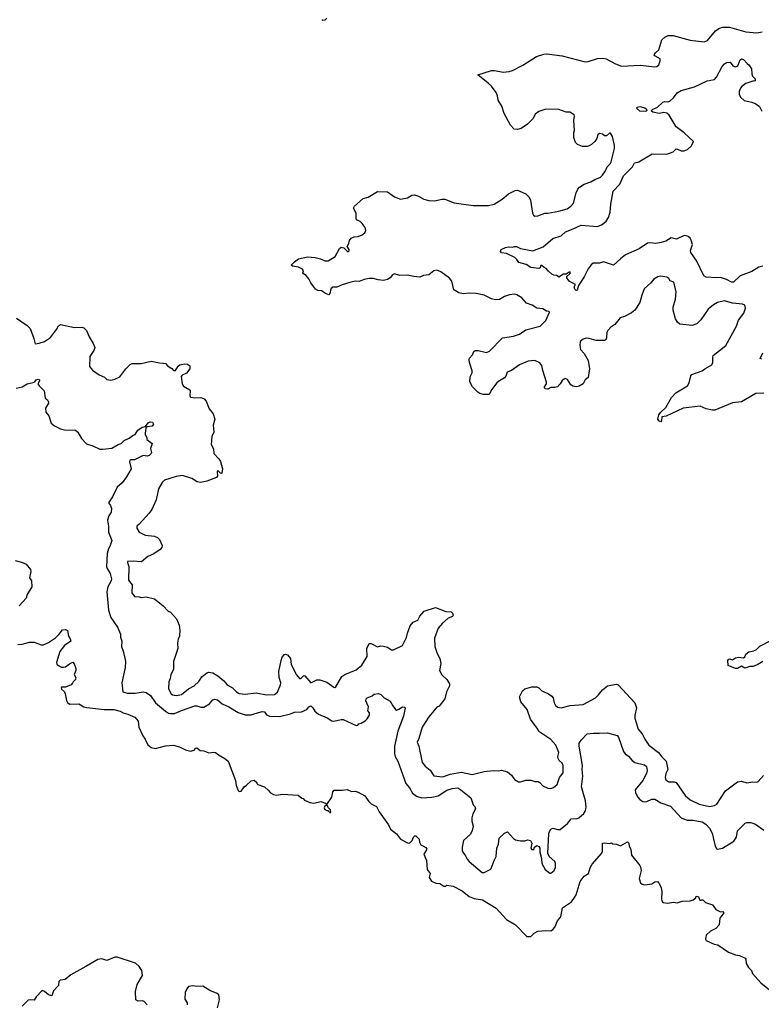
# Model space of a CAD drawing. Extents: x 2087054 to 2277909, y 548907 to 753496.
# Tile 44 of 256: x 2169490 to 2176840, y 580119 to 589872. Entities that reach past the tile are written whole.
import ezdxf

# ---------------------------------------------------------------- set-up
doc = ezdxf.new("R2010")
doc.units = 0

msp = doc.modelspace()

# ---------------------------------------------------------------- linework, layer by layer
at = {"layer": '0CON20XD'}
for points in [[(2172533.9, 589886.1), (2172515, 589867.5), (2172492.5, 589865), (2172490, 589875)], [(2176865, 586172.5), (2176785, 586169.2), (2176642.8, 586087.2), (2176555, 586076.2), (2176380, 586005), (2176355, 586004.2), (2176295, 586016.2), (2176235, 586044), (2176065, 586022.9), (2175895.9, 585944.1), (2175855, 585937.5), (2175851.7, 585898.3), (2175845, 585890), (2175825, 585897.5), (2175813.3, 585915), (2175825, 585957.5), (2175839.5, 585980.5), (2175895, 586030), (2175951.1, 586128.9), (2175994.2, 586175), (2176107.1, 586245), (2176123.8, 586276.2), (2176141.5, 586345), (2176151.1, 586358.9), (2176255, 586392.5), (2176280, 586415), (2176348.6, 586455), (2176358, 586475), (2176358, 586525), (2176364.2, 586545), (2176488, 586645), (2176594.3, 586835), (2176614.1, 586895.9), (2176665.6, 586965), (2176684.2, 587015), (2176675, 587043.3), (2176654.3, 587054.3), (2176555, 587065.6), (2176475, 587087.1), (2176405, 587072.5), (2176365, 587048.9), (2176314.3, 587005), (2176240.8, 586899.2), (2176200.2, 586859.8), (2176153.2, 586843.2), (2176033.8, 586855), (2176009.2, 586875), (2175989.6, 586909.6), (2175967.3, 586995), (2175967.3, 587025), (2175989.1, 587105), (2175996.4, 587175), (2175972.7, 587272.7), (2175937.1, 587287.1), (2175925, 587307.5), (2175905, 587320.6), (2175845, 587330.8), (2175815, 587325.8), (2175775, 587302), (2175745.5, 587264.5), (2175680, 587205), (2175654.4, 587145), (2175635, 587070), (2175585.9, 586994.1), (2175555, 586970), (2175485, 586933.3), (2175441.7, 586918.3), (2175387.7, 586852.3), (2175347.5, 586825), (2175317.5, 586795), (2175310, 586775), (2175305, 586720), (2175298.3, 586701.7), (2175286.4, 586693.6), (2175203.9, 586693.9), (2175135, 586715.8), (2175105, 586717.5), (2175075, 586708), (2175046, 586685), (2175040, 586645), (2175049.2, 586605), (2175085.8, 586565.8), (2175123.3, 586495), (2175136.7, 586415), (2175125, 586327.5), (2175093.3, 586305), (2175075, 586263.8), (2175035, 586243.8), (2175005, 586236.7), (2174971.7, 586241.7), (2174952.5, 586255), (2174919.3, 586309.3), (2174895, 586317.5), (2174865, 586297.5), (2174846.1, 586263.9), (2174820, 586235), (2174795, 586227.5), (2174755, 586230), (2174725, 586213.8), (2174702.5, 586215), (2174690, 586225), (2174690, 586235), (2174712.5, 586265), (2174711.7, 586281.7), (2174673.6, 586396.4), (2174665.9, 586445.9), (2174644.1, 586474.1), (2174595, 586497.5), (2174531.1, 586488.9), (2174445, 586454), (2174363.2, 586396.8), (2174319.8, 586380.2), (2174307.2, 586342.8), (2174295, 586325.8), (2174245, 586294.3), (2174219.2, 586275), (2174166.2, 586205), (2174150.7, 586169.3), (2174139.5, 586160.4), (2174085, 586160), (2174049.3, 586169.3), (2174031.7, 586181.7), (2173976.2, 586236.2), (2173952.9, 586285), (2173955.8, 586334.2), (2173975.7, 586374.3), (2173975.9, 586394.1), (2173947, 586477), (2173944.2, 586505), (2173949.1, 586520.9), (2173977, 586553), (2173990, 586585), (2174005, 586594.2), (2174035, 586595.7), (2174115, 586575.8), (2174145, 586588.6), (2174275, 586719.4), (2174383.6, 586736.4), (2174445, 586758.5), (2174505, 586798.6), (2174649.2, 586835), (2174705, 586894), (2174742.5, 586975), (2174735, 586982.5), (2174710, 586985), (2174675, 587006.7), (2174615, 587016.2), (2174567.5, 587045), (2174514.4, 587064.4), (2174467.6, 587117.6), (2174417.2, 587147.2), (2174395, 587153.1), (2174344.2, 587145.8), (2174295, 587128.8), (2174245, 587100.8), (2174205, 587096.9), (2174165, 587105.7), (2174095, 587142.5), (2174015, 587161.5), (2173947.3, 587162.7), (2173885, 587156), (2173843.9, 587166.1), (2173793.3, 587195), (2173771.5, 587281.5), (2173751.1, 587311.1), (2173665.3, 587375.4), (2173625, 587391.9), (2173595, 587385.8), (2173545, 587344.2), (2173490.9, 587339.1), (2173455, 587322), (2173395, 587327.5), (2173331.7, 587341.7), (2173259.3, 587339.3), (2173205, 587353.3), (2173183.9, 587346.1), (2173162.5, 587315), (2173135, 587298.8), (2173095, 587288.8), (2173042.5, 587295), (2172995, 587307.1), (2172955, 587308), (2172905, 587298.8), (2172855, 587278.8), (2172815, 587281.4), (2172760.9, 587269.1), (2172685, 587245.7), (2172635, 587221.9), (2172595, 587222), (2172573.8, 587205), (2172565, 587160), (2172555, 587147.5), (2172520.3, 587160.3), (2172480, 587185), (2172445, 587190), (2172421.7, 587201.7), (2172374.3, 587264.3), (2172355.8, 587305.8), (2172329.3, 587339.3), (2172302.5, 587355), (2172297.5, 587365), (2172302.5, 587385), (2172291.7, 587401.7), (2172255, 587420), (2172195, 587430), (2172181.7, 587441.7), (2172212.5, 587475), (2172255, 587503.3), (2172345, 587523.8), (2172417.7, 587517.7), (2172470, 587505), (2172515, 587483.3), (2172547, 587483), (2172617.5, 587525), (2172659.2, 587605), (2172675, 587620), (2172703.8, 587613.8), (2172735, 587578), (2172745, 587574.4), (2172755, 587581.2), (2172756.5, 587596.5), (2172736.2, 587625), (2172752, 587655), (2172757.5, 587685), (2172776.7, 587706.7), (2172805, 587720), (2172845, 587724.2), (2172885, 587740.8), (2172910.2, 587759.8), (2172920, 587785), (2172915, 587812.5), (2172883.3, 587855), (2172865, 587872), (2172828.8, 587888.8), (2172824, 587905), (2172826.4, 587956.4), (2172800, 588005), (2172807.5, 588025), (2172895, 588102.5), (2172945, 588113.3), (2173035, 588172), (2173135, 588165.8), (2173205, 588117.1), (2173263.9, 588096.1), (2173335, 588108), (2173375, 588134.2), (2173402.3, 588137.7), (2173442.5, 588125), (2173495, 588093.8), (2173545, 588081.2), (2173605, 588078.8), (2173675, 588093.8), (2173703, 588093), (2173795, 588057.5), (2173985, 588030.8), (2174135, 588030.8), (2174192.5, 588045), (2174271.2, 588095), (2174335, 588146), (2174401.3, 588178.7), (2174425, 588184), (2174505, 588147.5), (2174538, 588115), (2174552, 588085), (2174571.2, 587955), (2174582.5, 587935), (2174595, 587927.5), (2174625, 587930), (2174693.6, 587956.4), (2174725, 587956.2), (2174835, 587975.7), (2174915, 588000), (2174952, 588025), (2174977.5, 588055), (2175005, 588157.5), (2175022, 588195), (2175038.8, 588215), (2175085, 588244), (2175150, 588265), (2175189.3, 588290.7), (2175245, 588313.3), (2175267.3, 588332.7), (2175295.3, 588374.7), (2175312.2, 588415), (2175343.8, 588446.2), (2175352.9, 588465), (2175384.4, 588595), (2175386, 588625), (2175365.8, 588715.8), (2175345, 588747.5), (2175335, 588747.5), (2175305, 588722.5), (2175285, 588722.5), (2175265, 588736.7), (2175235, 588743.3), (2175219.3, 588730.7), (2175208.8, 588695), (2175190, 588665), (2175157.5, 588635), (2175135, 588623.3), (2175113, 588617), (2175067, 588617), (2175020, 588635), (2175000, 588655), (2174982.5, 588705), (2174982.5, 588755), (2174990, 588775), (2174980.6, 588875), (2174988.9, 588915), (2174985, 588931.2), (2174943.3, 588955), (2174905, 588955.8), (2174835, 588984), (2174705, 588985.7), (2174635, 588963.8), (2174600, 588935), (2174580, 588895), (2174523.6, 588836.4), (2174460, 588795), (2174425, 588783.3), (2174389.3, 588789.3), (2174355, 588827.5), (2174292.3, 588942.3), (2174270, 589015), (2174231.4, 589075), (2174225, 589117.5), (2174212.1, 589152.1), (2174166, 589215), (2174134.4, 589244.5), (2174030, 589325), (2174165, 589368.6), (2174195, 589368.6), (2174282.1, 589352.1), (2174342.4, 589357.6), (2174375, 589368.6), (2174476.6, 589423.4), (2174611.1, 589508.9), (2174685, 589532.2), (2174715.6, 589534.5), (2174865, 589514.2), (2175095, 589456), (2175125, 589457.5), (2175215, 589488.2), (2175265, 589492.7), (2175303.7, 589483.7), (2175395, 589434.4), (2175455, 589412.9), (2175638.3, 589421.7), (2175785, 589403.8), (2175805, 589410), (2175823.9, 589426.1), (2175838.8, 589465), (2175838, 589485), (2175783.3, 589515), (2175778, 589525), (2175790.8, 589545), (2175823.8, 589575), (2175855, 589671.2), (2175882.4, 589697.6), (2175917.5, 589715), (2175965, 589717.1), (2176135, 589670), (2176273.9, 589653.9), (2176306, 589665), (2176385, 589761.9), (2176418.8, 589785), (2176455, 589798.1), (2176525, 589798), (2176685, 589752.2), (2176795, 589741.4), (2176847, 589753)], [(2176855, 587430), (2176815, 587419.4), (2176745, 587378.6), (2176628.8, 587335), (2176565, 587270.8), (2176545, 587273.1), (2176495, 587300.4), (2176435, 587318.6), (2176395.4, 587314.6), (2176292.3, 587322.3), (2176270, 587335), (2176200, 587480), (2176142, 587565), (2176137, 587587), (2176159.2, 587645), (2176145, 587687.5), (2176135, 587706.7), (2176113.6, 587723.6), (2176095, 587732.5), (2176077, 587733), (2176000.7, 587699.3), (2175945, 587712.5), (2175895, 587680), (2175846.1, 587663.9), (2175795, 587656.7), (2175735, 587661.2), (2175712.7, 587657.3), (2175627.9, 587602.1), (2175495, 587542.9), (2175443.8, 587505), (2175375, 587441.2), (2175275, 587474.2), (2175235, 587459.4), (2175175, 587460.8), (2175154, 587445), (2175124.4, 587405.6), (2175083.8, 587325), (2175029.3, 587240.7), (2175016.1, 587193.9), (2175005, 587190), (2174992.3, 587202.3), (2174986.7, 587225), (2174998.3, 587248.3), (2174938.3, 587278.3), (2174913.3, 587315), (2174912.5, 587327.5), (2174942.5, 587355), (2174950, 587365), (2174945, 587370), (2174935, 587372.5), (2174905, 587350), (2174878.3, 587351.7), (2174833, 587323), (2174815, 587337.5), (2174785, 587342), (2174762.7, 587352.7), (2174730.3, 587380.3), (2174708.8, 587408.8), (2174687.3, 587417.3), (2174665, 587436.2), (2174655, 587437.5), (2174650, 587415), (2174635, 587406.2), (2174555, 587416), (2174508.6, 587448.6), (2174436.4, 587466.4), (2174418.3, 587498.3), (2174398.3, 587518.3), (2174316.4, 587556.4), (2174265, 587563.3), (2174256.7, 587575), (2174263.3, 587595), (2174305, 587616.2), (2174335, 587621.2), (2174375, 587618), (2174395, 587624), (2174415, 587624), (2174455, 587607.1), (2174575.9, 587584.1), (2174678.7, 587621.3), (2174775, 587706), (2174855, 587730), (2174900.3, 587769.7), (2174975, 587802), (2175054.4, 587835.6), (2175215, 587823.8), (2175262, 587845), (2175302.3, 587877.7), (2175325, 587913.8), (2175342.7, 587965), (2175349.2, 588045), (2175372.5, 588175), (2175436.3, 588243.7), (2175473.7, 588326.3), (2175564.5, 588415.5), (2175584.5, 588455.5), (2175625, 588464.3), (2175758, 588542), (2175905, 588541.4), (2175965, 588563.5), (2175995, 588592.5), (2176010.9, 588590.9), (2176045, 588572), (2176075, 588573.8), (2176107.5, 588585), (2176148.3, 588621.7), (2176167.5, 588665), (2176075, 588751.2), (2175995, 588811.2), (2175925.5, 588925.5), (2175905, 588946.7), (2175875, 588953.3), (2175826.1, 588943.9), (2175765, 588956.2), (2175753.3, 588965), (2175753.8, 588975), (2175763.8, 588985), (2175809.1, 589000.9), (2175865, 589056.7), (2175885, 589061.8), (2175915, 589058.6), (2175934.3, 589065.7), (2175970.3, 589099.7), (2176005, 589148.8), (2176045, 589171.2), (2176177, 589207), (2176303, 589267), (2176375, 589280), (2176396.6, 589303.4), (2176450.9, 589409.1), (2176473.6, 589436.4), (2176495, 589447.5), (2176531.7, 589451.7), (2176557.5, 589415), (2176585, 589406.7), (2176606.7, 589415), (2176632, 589475), (2176645, 589482.9), (2176665, 589477.5), (2176698.3, 589438.3), (2176717.5, 589425), (2176743.8, 589385), (2176746.7, 589335), (2176753.9, 589313.9), (2176777.5, 589285), (2176780, 589265), (2176775, 589263.3), (2176765, 589267.5), (2176685, 589239.2), (2176647.9, 589212.1), (2176634.2, 589195), (2176620.5, 589159.6), (2176620, 589135), (2176632.5, 589105), (2176671.1, 589071.1), (2176745.5, 589055.5), (2176785, 589038), (2176821.2, 589011.2), (2176846, 588965)], [(2175695, 588964), (2175635, 588966.7), (2175602.5, 588995), (2175614.1, 589005.9), (2175635, 589012), (2175685, 588998.6), (2175703.8, 588985), (2175706, 588974), (2175695, 588964)], [(2169460, 586915), (2169565, 586843.1), (2169594.4, 586815), (2169632, 586715), (2169645, 586662.5), (2169685, 586666.7), (2169735, 586684), (2169794.5, 586725.5), (2169856.3, 586803.7), (2169875, 586838.8), (2169895, 586854), (2170035, 586822), (2170105, 586825.8), (2170125, 586820.8), (2170154.2, 586794.2), (2170179.7, 586729.7), (2170219.2, 586665), (2170233.9, 586626.1), (2170224.2, 586595.8), (2170186.2, 586535), (2170182.5, 586437.5), (2170212.3, 586402.3), (2170277.5, 586355), (2170330.5, 586330.4), (2170355, 586308), (2170395, 586301.9), (2170435, 586310.8), (2170484.5, 586335.5), (2170542.9, 586415), (2170585, 586457.1), (2170605, 586467.8), (2170695, 586465.6), (2170795, 586488.6), (2170875, 586472.5), (2170915, 586471.4), (2170935, 586466), (2170955, 586444), (2170998.8, 586418.8), (2171015, 586397.5), (2171025, 586396.7), (2171035, 586397.5), (2171060.9, 586439.1), (2171077.6, 586452.4), (2171125, 586461.9), (2171155, 586458.5), (2171175, 586443.3), (2171175.4, 586414.6), (2171145, 586370), (2171100, 586350), (2171091.7, 586338.3), (2171099.2, 586265), (2171112.9, 586242.9), (2171175.8, 586205.8), (2171180, 586195), (2171175, 586150), (2171183.8, 586133.8), (2171225, 586126.7), (2171285, 586129.4), (2171317.6, 586117.6), (2171338, 586095), (2171368.9, 586018.9), (2171408.3, 585968.3), (2171426, 585915), (2171408.8, 585855), (2171414, 585785), (2171394.2, 585745), (2171389.4, 585665), (2171410.7, 585620.7), (2171415, 585573.8), (2171465, 585522), (2171481.9, 585495), (2171501.8, 585425), (2171495, 585381.2), (2171485, 585378), (2171455, 585407.5), (2171448, 585395), (2171450, 585355), (2171441.7, 585338.3), (2171345, 585300.5), (2171285, 585288.6), (2171250, 585295), (2171195, 585326.7), (2171105, 585355.7), (2171041.7, 585348.3), (2170925, 585310), (2170902.7, 585287.3), (2170866.2, 585225), (2170843.8, 585115), (2170799.7, 585020.3), (2170775, 584983.8), (2170675.8, 584874.2), (2170650, 584855), (2170652.5, 584835), (2170673.8, 584795), (2170735, 584765.8), (2170825, 584755.8), (2170855, 584743.3), (2170875, 584722.5), (2170903, 584663), (2170898, 584645), (2170879.1, 584620.9), (2170812.5, 584577.5), (2170760, 584555), (2170697.7, 584502.3), (2170615, 584508.6), (2170560, 584505), (2170558, 584495), (2170570.8, 584455), (2170570.3, 584320.3), (2170605.7, 584275), (2170602, 584195), (2170627.7, 584157.7), (2170675, 584156.2), (2170695, 584148.8), (2170745, 584156.2), (2170825.9, 584135.9), (2170912.5, 584065), (2170962.5, 584015), (2170985, 584002.5), (2171046.1, 583936.1), (2171071.2, 583875), (2171078.8, 583825), (2171073, 583767), (2171060, 583735), (2171053.3, 583695), (2171056.4, 583643.6), (2171014, 583516), (2171013.3, 583435), (2170988.8, 583385), (2170982, 583345), (2170967.3, 583312.7), (2170965.6, 583245), (2170990.6, 583195), (2171006.2, 583185), (2171045, 583177.5), (2171095, 583188.9), (2171165, 583245.7), (2171218, 583275), (2171265, 583318), (2171295.6, 583364.4), (2171345, 583403.8), (2171365, 583408.8), (2171405, 583401.2), (2171454.1, 583374.1), (2171514.2, 583324.2), (2171545, 583283.3), (2171600, 583255), (2171640, 583215), (2171665, 583198.9), (2171725, 583190.5), (2171835, 583205.7), (2171935, 583185.6), (2172015, 583187.1), (2172045, 583210), (2172074.4, 583285), (2172077.1, 583305), (2172062.9, 583355), (2172060, 583415), (2172083.3, 583525), (2172093.2, 583556.8), (2172115, 583583.3), (2172125, 583588.8), (2172145, 583581.2), (2172174.2, 583545), (2172180, 583485), (2172233.4, 583383.4), (2172265, 583345.8), (2172275, 583346), (2172305, 583375.8), (2172315, 583372.9), (2172374.2, 583304.2), (2172435, 583331.9), (2172465.8, 583334.2), (2172535, 583311.1), (2172605, 583259.2), (2172615, 583257.5), (2172625, 583263.8), (2172684.5, 583365.5), (2172713.3, 583385), (2172825, 583431.2), (2172881.3, 583478.7), (2172934.4, 583565), (2172932, 583645), (2172955, 583692.5), (2172975, 583693.8), (2173035, 583659.2), (2173070.5, 583669.6), (2173095, 583667.5), (2173135, 583656), (2173175, 583632), (2173195, 583629.2), (2173285.5, 583674.5), (2173325, 583752.5), (2173332.5, 583795), (2173361.2, 583868.8), (2173390, 583905), (2173435, 583922.9), (2173455.6, 583964.5), (2173500, 584015), (2173611.2, 584051.2), (2173715, 584010.8), (2173765, 584007.5), (2173780, 583995), (2173785.8, 583975), (2173779.7, 583960.3), (2173736.7, 583943.3), (2173681.2, 583895), (2173636.2, 583845), (2173600, 583745), (2173604.4, 583665), (2173628.5, 583595), (2173654.5, 583545), (2173664.3, 583495), (2173650, 583425), (2173675, 583382.5), (2173722.5, 583335), (2173750, 583295), (2173750, 583275), (2173720, 583215), (2173704, 583146), (2173646.4, 583073.6), (2173625, 583062.5), (2173593.3, 583025), (2173545, 582966.7), (2173480, 582865), (2173447.3, 582752.7), (2173430, 582715), (2173446, 582675), (2173478.8, 582515), (2173507.3, 582477.3), (2173559.1, 582439.1), (2173595, 582383.3), (2173685, 582373.8), (2173755, 582397.5), (2173865, 582419.6), (2173975, 582395.7), (2174095, 582425.8), (2174185, 582436.9), (2174235, 582432.9), (2174265, 582437.5), (2174325, 582420.8), (2174365, 582388.8), (2174395, 582346.7), (2174435, 582322.5), (2174455, 582322.5), (2174505, 582338.8), (2174555, 582339.2), (2174595, 582326.9), (2174627.6, 582327.6), (2174645, 582318), (2174674, 582285), (2174725, 582260), (2174755, 582256.7), (2174782, 582268), (2174816.2, 582295), (2174841.2, 582365), (2174876.4, 582413.6), (2174875, 582483.3), (2174865, 582507.1), (2174837.1, 582535), (2174826.9, 582555), (2174824.4, 582575), (2174834.3, 582615), (2174803.3, 582685), (2174755, 582743.3), (2174635, 582822.9), (2174624.5, 582845), (2174552.3, 582942.3), (2174518, 583038), (2174455.6, 583115.6), (2174443.3, 583165), (2174472, 583225), (2174495, 583244), (2174565, 583264.2), (2174615, 583264.2), (2174633.8, 583255), (2174665.5, 583225.5), (2174732.5, 583195), (2174765, 583172), (2174777.1, 583155), (2174787.8, 583105), (2174800.2, 583080.2)], [(2176845, 586509.2), (2176827.5, 586515), (2176855, 586573.3)], [(2169455, 586220.8), (2169515, 586234), (2169565, 586263.8), (2169625, 586277.5), (2169640, 586285), (2169652.5, 586305), (2169675, 586312.5), (2169687.5, 586305), (2169687.5, 586295), (2169670, 586265), (2169682.5, 586245), (2169733.8, 586195), (2169743.6, 586123.6), (2169766.4, 586106.4), (2169776.2, 586085), (2169775, 586072.5), (2169746.7, 586025), (2169750, 585985), (2169779.5, 585949.6), (2169803.8, 585875), (2169835, 585848.8), (2169895, 585821.2), (2169935, 585811.2), (2170045, 585805.8), (2170068.1, 585785), (2170102.5, 585722.5), (2170151.1, 585671.1), (2170215, 585651.9), (2170285, 585619.2), (2170315, 585617.5), (2170402.3, 585627.7), (2170467.5, 585665), (2170495.7, 585674.3), (2170525.6, 585704.4), (2170575, 585726.7), (2170615, 585756.7), (2170635, 585762.5), (2170662.5, 585805), (2170705, 585836.2), (2170738.3, 585841.7), (2170765, 585877.5), (2170785, 585890), (2170806.7, 585885), (2170816, 585865), (2170805, 585847.5), (2170755, 585840), (2170741.7, 585828.3), (2170732.5, 585775), (2170733, 585763), (2170750, 585735), (2170750, 585715), (2170802.5, 585675), (2170786.7, 585625), (2170796.1, 585586.1), (2170793.3, 585575), (2170775, 585554), (2170755, 585550), (2170715, 585556.7), (2170627.3, 585512.7), (2170595, 585514), (2170581.7, 585508.3), (2170578, 585492), (2170595.6, 585425), (2170547.5, 585342.5), (2170505, 585283.8), (2170457, 585243), (2170410, 585145), (2170370, 585085), (2170390.7, 585060.7), (2170401.7, 585031.7), (2170397.5, 584995), (2170373.7, 584956.3), (2170360, 584915), (2170370, 584855), (2170371.2, 584795), (2170402.5, 584715), (2170384.4, 584655.6), (2170369.5, 584630.4), (2170358.6, 584585), (2170352.2, 584455), (2170356.9, 584435), (2170387.5, 584385), (2170400, 584335), (2170396.6, 584313.4), (2170365.6, 584255), (2170355.5, 584205), (2170372.2, 584025), (2170392.2, 583952.2), (2170458.8, 583855), (2170490, 583785), (2170490, 583755), (2170502.5, 583715), (2170498, 583665), (2170517, 583617), (2170531.2, 583548.8), (2170538.8, 583515), (2170536, 583455), (2170503.9, 583303.9), (2170513.3, 583215), (2170555, 583202.2), (2170635, 583201.1), (2170715, 583213.5), (2170745, 583207.3), (2170787.4, 583177.4), (2170836.2, 583106.2), (2170935, 583022.9), (2170965, 583004.4), (2170985, 582998.9), (2171025, 583000), (2171095, 583030.4), (2171225, 583074.4), (2171245, 583075.8), (2171285, 583061.4), (2171315, 583061.4), (2171370, 583095), (2171404, 583135), (2171425, 583143.3), (2171451.4, 583135), (2171496.9, 583096.9), (2171564.6, 583064.6), (2171655, 583008.6), (2171725, 582986.9), (2171785, 582987.5), (2171815, 582996.5), (2171895, 583020.6), (2171915.4, 583015.4), (2171937.3, 582987.3), (2171965, 582972), (2172065, 582971.5), (2172173.6, 582996.4), (2172215, 583012), (2172283.2, 583016.8), (2172335, 583040.8), (2172356, 583065), (2172375, 583074.2), (2172395, 583056.7), (2172415, 583024.5), (2172451.7, 582991.7), (2172536.4, 582956.4), (2172585, 582928.2), (2172605, 582922.9), (2172675, 582941.1), (2172695, 582940), (2172825, 582882.5), (2172840, 582885), (2172851.7, 582898.3), (2172875, 582902.5), (2172915, 582925.8), (2172935, 582945.6), (2172957.7, 582985), (2172956.7, 583005), (2172940.8, 583025), (2172946.2, 583065), (2172920, 583125), (2172922.5, 583145), (2172933.9, 583156.1), (2172983.6, 583176.4), (2173005, 583192.5), (2173046.4, 583196.4), (2173068.3, 583188.3), (2173103.9, 583153.9), (2173163, 583123), (2173190, 583075), (2173215, 583038.8), (2173225, 583034), (2173248.3, 583041.7), (2173285, 583066.2), (2173303.6, 583063.6), (2173310, 583055), (2173295, 582972.5), (2173236.9, 582825), (2173205.7, 582675), (2173204.4, 582605), (2173210.6, 582575), (2173236.5, 582526.5), (2173316.9, 582306.9), (2173353.1, 582265), (2173382.2, 582212.2), (2173422.4, 582182.4), (2173475, 582165.4), (2173575, 582170.4), (2173636.2, 582183.8), (2173725, 582240), (2173775.6, 582255.6), (2173832.1, 582262.1), (2173863.8, 582245), (2173962.5, 582165), (2173985.9, 582095.9), (2173999.7, 582079.7), (2174008, 582055), (2173982, 582005), (2173970, 581965), (2173970, 581935), (2173983.3, 581885), (2173975, 581840), (2173956.7, 581805), (2173887.3, 581742.7), (2173874.3, 581675), (2173874.3, 581645), (2173882, 581625), (2173909.7, 581589.7), (2173925.7, 581555.7), (2173946, 581535), (2174075, 581426), (2174095, 581423.8), (2174153.3, 581455), (2174163.9, 581466.1), (2174191.2, 581545), (2174213.8, 581585), (2174219.2, 581665), (2174235.8, 581705), (2174241.2, 581765), (2174293.9, 581816.1), (2174325, 581826.7), (2174385, 581762.5), (2174405, 581750), (2174455, 581737.5), (2174495, 581737.5), (2174525, 581747.5), (2174553, 581743), (2174566.7, 581715), (2174557.5, 581665), (2174565, 581653.3), (2174586.1, 581653.9), (2174592.5, 581675), (2174615, 581693.3), (2174635, 581683.3), (2174646, 581665), (2174643.6, 581626.4), (2174661.4, 581565), (2174664, 581515), (2174696.7, 581455), (2174745, 581416.7), (2174755, 581416.7), (2174785.6, 581444.4), (2174800, 581475), (2174800, 581515), (2174793.8, 581535), (2174736.7, 581585), (2174723.8, 581615), (2174732.7, 581807.3), (2174736, 581825), (2174753.8, 581855), (2174775, 581864.2), (2174825, 581851.4), (2174847.9, 581852.1), (2174918.9, 581911.1), (2174955, 581956.7), (2175015, 581958.8), (2175032.7, 581967.3), (2175082.1, 582007.9), (2175098.6, 582035), (2175105.5, 582075), (2175098.9, 582135), (2175056.9, 582275), (2175071.3, 582378.7), (2175063.3, 582445), (2175066.9, 582485), (2175033.3, 582675), (2175034.3, 582705), (2175053.3, 582735), (2175115, 582798), (2175175, 582806.2), (2175235, 582805.8), (2175315, 582809.2), (2175410.5, 582780.4), (2175426, 582765), (2175475.8, 582625), (2175490.2, 582600.2), (2175525, 582578.8), (2175560.8, 582535), (2175585, 582515.7), (2175680.8, 582490.8), (2175701.2, 582475), (2175710, 582435), (2175701.4, 582405), (2175664.4, 582335), (2175589.4, 582245), (2175592.8, 582212.8), (2175615, 582171.2), (2175636.6, 582146.6), (2175665, 582127.5), (2175685, 582124.3), (2175705, 582127.1), (2175755, 582150.5), (2175785, 582150), (2175845, 582116.2), (2175941.4, 582081.4), (2176045, 581968), (2176070, 581955), (2176105, 581942.9), (2176165, 581942.2), (2176255, 581927.9), (2176288.6, 581905), (2176325.7, 581865), (2176352.2, 581815), (2176384.3, 581684.3), (2176395, 581662.5), (2176405, 581656.7), (2176455, 581667.1), (2176568.8, 581735), (2176594.2, 581775), (2176605, 581836.7), (2176680, 581915), (2176695, 581921.2), (2176735, 581918.8), (2176783.6, 581903.6), (2176865, 581843.3)], [(2169444.4, 584514.5), (2169509.3, 584499.3), (2169555, 584478), (2169597.5, 584425), (2169600, 584405), (2169587.5, 584345), (2169606.7, 584315), (2169610, 584255), (2169565, 584180), (2169555, 584141.2), (2169486.7, 584065)], [(2169473, 583683), (2169515, 583686.7), (2169587, 583707), (2169635, 583707.5), (2169705, 583680), (2169725, 583680), (2169775, 583703.8), (2169845, 583750), (2169882.5, 583785), (2169915, 583827.5), (2169945, 583832.5), (2169963, 583823), (2169973.3, 583765), (2169990.7, 583740.7), (2169996.2, 583715), (2169933.3, 583675), (2169886.7, 583615), (2169856.7, 583505), (2169859.3, 583489.3), (2169873.9, 583473.9), (2169905, 583460), (2169925, 583460), (2169945, 583463.3), (2169985, 583492.5), (2170017, 583507), (2170031.7, 583491.7), (2170046.7, 583445), (2170046.2, 583425), (2170032, 583385), (2170046.2, 583355), (2170042.5, 583335), (2170020, 583315), (2170015, 583300), (2170000, 583285), (2169945, 583260), (2169905, 583260), (2169900, 583255), (2169905, 583240), (2169933, 583213), (2169942.5, 583195), (2169955, 583127.5), (2169965, 583110), (2169985, 583093.8), (2170075, 583096.9), (2170125, 583067.5), (2170155, 583058.1), (2170328, 583038), (2170425, 583039.4), (2170485, 583022.5), (2170515, 583005.7), (2170563.2, 582993.2), (2170630, 582965), (2170664.2, 582925), (2170670, 582865), (2170709.4, 582779.4), (2170734.4, 582745), (2170760.3, 582690.3), (2170792.4, 582662.4), (2170835, 582653.1), (2170935, 582678.6), (2171015, 582686.2), (2171075, 582670), (2171135, 582640), (2171185, 582627.5), (2171225, 582640), (2171230, 582655), (2171245, 582660), (2171280, 582635), (2171315, 582630), (2171365, 582608.8), (2171415, 582618), (2171432.5, 582615), (2171459.5, 582589.6), (2171523.3, 582555), (2171555, 582527.5), (2171628, 582335), (2171635.8, 582285.8), (2171655, 582237.5), (2171667, 582227), (2171685, 582230), (2171715, 582273.3), (2171738.8, 582291.2), (2171785, 582332.5), (2171815, 582340), (2171840, 582315), (2171840, 582305), (2171850, 582295), (2171915, 582272.5), (2171951.7, 582241.7), (2171975, 582212.5), (2172005, 582197.5), (2172035, 582192.5), (2172095, 582200), (2172251.7, 582191.7), (2172285, 582160), (2172298.3, 582158.3), (2172313, 582143), (2172365, 582117.5), (2172405, 582113.3), (2172475, 582127.5), (2172521.7, 582111.7), (2172535, 582100), (2172585, 582172.5), (2172592.5, 582225), (2172608.3, 582241.7), (2172685, 582240), (2172735, 582247.5), (2172778.3, 582228.3), (2172815, 582230), (2172845, 582221.2), (2172912.5, 582185), (2172949.3, 582129.3), (2172972.5, 582105), (2173025, 582080), (2173052, 582025), (2173145.7, 581895.7), (2173164.2, 581854.2), (2173225, 581806.7), (2173265, 581756.7), (2173335, 581717.5), (2173353, 581717), (2173378.3, 581741.7), (2173392.5, 581775), (2173405, 581786.7), (2173417, 581787), (2173448.8, 581755), (2173453.3, 581725), (2173465, 581700), (2173485, 581687.5), (2173515, 581672.5), (2173526.4, 581656.4), (2173496.7, 581605), (2173522.5, 581545), (2173528, 581455), (2173556.7, 581415), (2173550, 581375), (2173570.5, 581340.4), (2173615, 581320), (2173655, 581317.5), (2173695, 581290), (2173715, 581290), (2173725, 581300), (2173785, 581291.2), (2173875, 581244), (2173945.7, 581185.7), (2173995, 581167.5), (2174075.7, 581155.7), (2174211.7, 581071.7), (2174315, 580958.8), (2174402.5, 580905), (2174515, 580792.5), (2174555, 580790), (2174590, 580825), (2174625, 580842.5), (2174705, 580850), (2174755, 580846.7), (2174775, 580860), (2174793.3, 580885), (2174820, 580945), (2174854.2, 580985.8), (2174871.2, 581075), (2174958.8, 581135), (2174987.5, 581177.5), (2175003.8, 581205), (2175043.8, 581335), (2175083, 581387), (2175127.5, 581415), (2175145, 581470), (2175163.9, 581506.1), (2175258.8, 581615), (2175266.2, 581635), (2175267.5, 581715), (2175285, 581720), (2175335, 581712.5), (2175355, 581720), (2175365, 581710), (2175406.4, 581706.4), (2175445, 581690), (2175515, 581727.5), (2175527, 581717), (2175530, 581685), (2175548, 581655), (2175552.5, 581595), (2175635.8, 581495.8), (2175641.7, 581481.7), (2175648.8, 581445), (2175630, 581365), (2175643.9, 581323.9), (2175659.3, 581309.3), (2175685, 581301.2), (2175755, 581313.3), (2175785, 581332.5), (2175810, 581335), (2175825, 581320), (2175846.7, 581275), (2175852.5, 581235), (2175850, 581165), (2175853.3, 581145), (2175865, 581127.5), (2175915, 581122), (2175965, 581130), (2176005, 581125.8), (2176055, 581141.2), (2176135, 581143.3), (2176166.2, 581153.8), (2176190, 581175), (2176195, 581190), (2176217.5, 581185), (2176231.7, 581151.7), (2176245, 581150), (2176250, 581155), (2176260, 581155), (2176288.3, 581128.3), (2176356.1, 581106.1), (2176389.3, 581059.3), (2176435, 581036.7), (2176457, 581037), (2176467.5, 581025), (2176428.3, 580971.7), (2176422.5, 580905), (2176388.8, 580871.2), (2176335.9, 580844.1), (2176293.3, 580805), (2176286.7, 580765), (2176295, 580752.5), (2176372.5, 580715), (2176409.1, 580709.1), (2176515, 580636), (2176585, 580610.8), (2176625, 580604.2), (2176680, 580575), (2176688, 580565), (2176688.8, 580525), (2176714.3, 580484.3), (2176741.2, 580455), (2176754.2, 580424.2), (2176835, 580333.3), (2176921.7, 580261.7)], [(2176855, 583516.2), (2176805, 583484), (2176760, 583465), (2176725, 583466.7), (2176675, 583450), (2176645, 583467.5), (2176605, 583446.7), (2176585, 583446.2), (2176510, 583475), (2176507.5, 583525), (2176512.5, 583535), (2176525, 583540), (2176555, 583532.5), (2176585, 583550), (2176615, 583558.8), (2176665, 583550), (2176675, 583560), (2176685, 583587.5), (2176715, 583610), (2176765, 583621.2), (2176792.5, 583635), (2176824.4, 583665.6), (2176935, 583722)], [(2174800.2, 583080.2), (2174823, 583063), (2174855, 583057.5), (2174945, 583077.8), (2175075, 583089.2), (2175195.3, 583154.7), (2175228.1, 583185), (2175265.8, 583235), (2175315, 583274.3), (2175400.9, 583289.1), (2175420, 583285), (2175587.5, 583105), (2175604, 583055), (2175587.8, 582985), (2175588.1, 582955), (2175620, 582845), (2175658.2, 582798.2), (2175684.4, 582745), (2175725, 582687.5), (2175822.7, 582612.7), (2175855, 582569.1), (2175896.9, 582526.9), (2175914.2, 582445), (2175892.9, 582405), (2175887.5, 582365), (2175894.3, 582344.3), (2175925, 582324.3), (2175975, 582324.2), (2175995, 582316.7), (2176085, 582186.7), (2176136.2, 582145), (2176225, 582101.2), (2176325, 582078.9), (2176375, 582087.1), (2176398.1, 582101.9), (2176484, 582235), (2176605, 582323.8), (2176645, 582331.2), (2176695, 582313.8), (2176756.1, 582323.9), (2176795, 582318.8), (2176810, 582325), (2176862.5, 582385)], [(2172575, 582020), (2172570, 582045), (2172550, 582065), (2172538.3, 582088.3), (2172525, 582090), (2172515, 582082.5), (2172506.7, 582065), (2172515, 582047.5), (2172535, 582037.5), (2172545, 582040), (2172565, 582020), (2172575, 582020)], [(2170752.5, 580115), (2170725, 580147.5), (2170710, 580155), (2170665, 580150), (2170640, 580165), (2170637.1, 580245), (2170654.4, 580315), (2170706.4, 580403.6), (2170701.2, 580455), (2170673.8, 580495), (2170636.8, 580526.8), (2170455, 580586), (2170435, 580586.2), (2170355, 580554.2), (2170305, 580570), (2170265.6, 580564.4), (2170147.4, 580492.6), (2169997.1, 580412.9), (2169940, 580365), (2169893, 580357), (2169880, 580345), (2169876.7, 580305), (2169825.9, 580254.1), (2169808.3, 580201.7), (2169775, 580213.8), (2169735, 580247.5), (2169713.6, 580256.4), (2169653.3, 580195), (2169635, 580160), (2169595, 580163.8), (2169575, 580158.8), (2169515, 580102.5)], [(2171450.6, 580085), (2171470.8, 580165), (2171462.5, 580212.5), (2171447.5, 580225), (2171375, 580256), (2171305, 580300), (2171245, 580296), (2171205, 580302), (2171163.9, 580296.1), (2171146.4, 580273.6), (2171130, 580235), (2171128.3, 580171.7), (2171150, 580135), (2171148.8, 580115)]]:
    msp.add_lwpolyline(points, dxfattribs=at)

doc.saveas('drawing.dxf')
